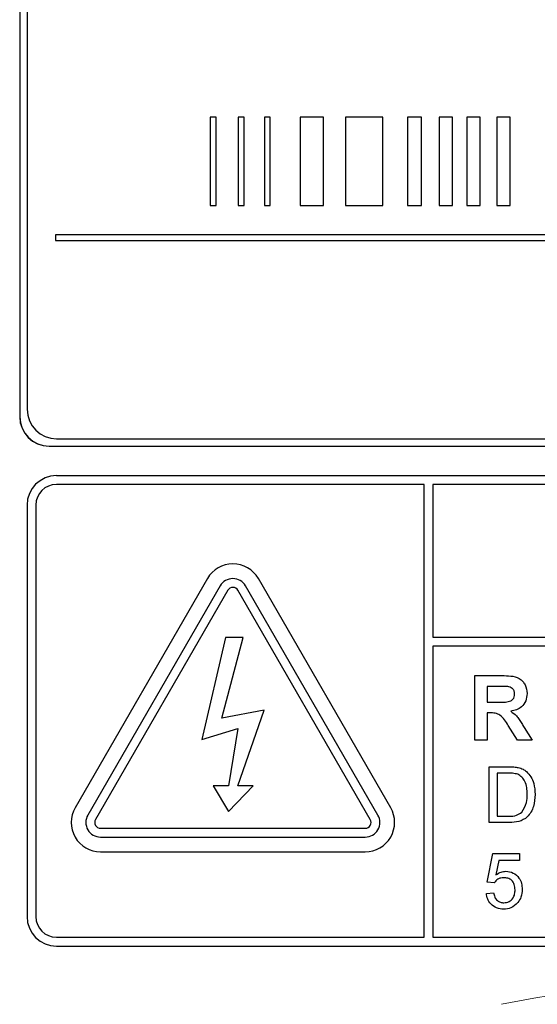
# Paper-space layout 'Blatt3' of a CAD drawing. Header units: millimetres. Extents: x 5 to 418, y 2 to 292.
# Tile 30 of 93: x 107.55 to 110.49, y 198.46 to 204.04. Entities that reach past the tile are written whole.
import ezdxf

# ---------------------------------------------------------------- set-up
doc = ezdxf.new("R2010")
doc.units = ezdxf.units.MM

psp = doc.layouts.new('Blatt3')

# ---------------------------------------------------------------- linework, layer by layer
at = {"color": 7, "linetype": 'Continuous', "lineweight": 25}
for p, q in [((107.5545, 208.5397), (107.5545, 201.7897)), ((107.5557, 208.5397), (107.5557, 201.7897)), ((107.5973, 208.4992), (107.5973, 201.8325)), ((108.6349, 203.4886), (108.6349, 202.9886)), ((108.6683, 203.4886), (108.6349, 203.4886)), ((108.6683, 202.9886), (108.6683, 203.4886)), ((108.7936, 203.4886), (108.7936, 202.9886)), ((108.8269, 203.4886), (108.7936, 203.4886)), ((108.8269, 202.9886), (108.8269, 203.4886)), ((108.9744, 203.4886), (108.9411, 203.4886)), ((108.9411, 203.4886), (108.9411, 202.9886)), ((108.9744, 202.9886), (108.9744, 203.4886)), ((109.2759, 203.4886), (109.1444, 203.4886)), ((109.1444, 203.4886), (109.1444, 202.9886)), ((109.2759, 202.9886), (109.2759, 203.4886)), ((109.6128, 203.4886), (109.4015, 203.4886)), ((109.4015, 203.4886), (109.4015, 202.9886)), ((109.6128, 202.9886), (109.6128, 203.4886)), ((109.7523, 203.4886), (109.7523, 202.9886)), ((109.832, 203.4886), (109.7523, 203.4886)), ((109.832, 202.9886), (109.832, 203.4886)), ((110.0079, 203.4886), (109.9316, 203.4886)), ((109.9316, 203.4886), (109.9316, 202.9886)), ((110.0079, 202.9886), (110.0079, 203.4886)), ((110.1649, 203.4886), (110.0886, 203.4886)), ((110.0886, 203.4886), (110.0886, 202.9886)), ((110.1649, 202.9886), (110.1649, 203.4886)), ((110.3344, 203.4886), (110.2581, 203.4886)), ((110.2581, 203.4886), (110.2581, 202.9886)), ((110.3344, 202.9886), (110.3344, 203.4886)), ((108.6349, 202.9886), (108.6683, 202.9886)), ((108.7936, 202.9886), (108.8269, 202.9886)), ((108.9411, 202.9886), (108.9744, 202.9886)), ((109.1444, 202.9886), (109.2759, 202.9886)), ((109.4015, 202.9886), (109.6128, 202.9886)), ((109.7523, 202.9886), (109.832, 202.9886)), ((109.9316, 202.9886), (110.0079, 202.9886)), ((110.0886, 202.9886), (110.1649, 202.9886)), ((110.2581, 202.9886), (110.3344, 202.9886)), ((107.7573, 202.822), (107.7573, 202.7886)), ((115.9462, 202.822), (107.7573, 202.822)), ((107.7573, 202.7886), (115.9462, 202.7886)), ((107.7212, 201.6242), (116.1378, 201.6242)), ((107.7212, 201.623), (116.1378, 201.623)), ((107.764, 201.6658), (116.0973, 201.6658)), ((116.0962, 201.4563), (107.7628, 201.4563)), ((109.8462, 201.4063), (107.7628, 201.4063)), ((109.8462, 198.8397), (109.8462, 201.4063)), ((116.0962, 201.4063), (109.8962, 201.4063)), ((109.8962, 201.4063), (109.8962, 200.5398)), ((107.5962, 201.2897), (107.5962, 198.9563)), ((107.6462, 201.2897), (107.6462, 198.9563)), ((108.6185, 200.873), (107.8685, 199.574)), ((109.6572, 199.574), (108.9072, 200.873)), ((108.6907, 200.8313), (107.9407, 199.5323)), ((108.734, 200.8063), (107.984, 199.5073)), ((109.5417, 199.5073), (108.7917, 200.8063)), ((109.585, 199.5323), (108.835, 200.8313)), ((108.7212, 200.5397), (108.5876, 199.9598)), ((108.7001, 200.0823), (108.8204, 200.5397)), ((108.8204, 200.5397), (108.7212, 200.5397)), ((109.8962, 200.5398), (116.2128, 200.5398)), ((109.8962, 200.4898), (109.8962, 198.8397)), ((116.2128, 200.4898), (109.8962, 200.4898)), ((110.1338, 199.9563), (110.1338, 200.323)), ((110.1338, 200.323), (110.2876, 200.323)), ((110.2043, 200.2619), (110.2043, 200.1726)), ((110.2642, 200.2619), (110.2043, 200.2619)), ((110.2043, 200.1726), (110.2611, 200.1726)), ((108.9402, 200.1274), (108.7001, 200.0823)), ((108.7917, 199.6972), (108.9402, 200.1274)), ((110.2043, 200.1115), (110.2043, 199.9563)), ((110.2201, 200.1115), (110.2043, 200.1115)), ((108.5876, 199.9598), (108.7917, 200.0223)), ((108.7917, 200.0223), (108.7371, 199.6972)), ((110.3757, 199.9563), (110.3236, 200.0396)), ((110.4137, 200.0289), (110.4581, 199.9563)), ((110.2043, 199.9563), (110.1338, 199.9563)), ((110.4581, 199.9563), (110.3757, 199.9563)), ((110.216, 199.8063), (110.3243, 199.8063)), ((110.216, 199.4897), (110.216, 199.8063)), ((110.3249, 199.7698), (110.2607, 199.7698)), ((110.2607, 199.7698), (110.2607, 199.5262)), ((108.7371, 199.6972), (108.651, 199.6972)), ((108.651, 199.6972), (108.7371, 199.5522)), ((108.7371, 199.5522), (108.8778, 199.6972)), ((108.8778, 199.6972), (108.7917, 199.6972)), ((110.2607, 199.5262), (110.326, 199.5262)), ((108.0128, 199.4573), (109.5128, 199.4573)), ((110.3295, 199.4897), (110.216, 199.4897)), ((108.0128, 199.4073), (109.5128, 199.4073)), ((108.0128, 199.324), (109.5128, 199.324)), ((110.2039, 199.1527), (110.2363, 199.3151)), ((110.2363, 199.3151), (110.3865, 199.3151)), ((110.3865, 199.3151), (110.3865, 199.2745)), ((110.2695, 199.2745), (110.2534, 199.1925)), ((110.3865, 199.2745), (110.2695, 199.2745)), ((110.2445, 199.1486), (110.2039, 199.1527)), ((110.1998, 199.0877), (110.2404, 199.0918)), ((107.7628, 198.8397), (109.8462, 198.8397)), ((109.8962, 198.8397), (116.0962, 198.8397)), ((107.7628, 198.7897), (116.0962, 198.7897))]:
    psp.add_line(p, q, dxfattribs=at)
at = {"color": 7, "linetype": 'Continuous', "lineweight": 18}
for p, q in [((107.5557, 201.7897), (107.5545, 201.7897)), ((107.7212, 201.6242), (107.7212, 201.623))]:
    psp.add_line(p, q, dxfattribs=at)
at = {"color": 7, "linetype": 'Continuous', "lineweight": 25}
for centre, radius, start, end in [((107.7212, 201.7897), 0.1667, 180, 270), ((107.7212, 201.7897), 0.1655, 180, 270), ((107.764, 201.8325), 0.1667, 180, 270), ((107.7628, 201.2897), 0.1667, 90, 180), ((107.7628, 201.2897), 0.1167, 90, 180), ((108.7628, 200.7897), 0.1667, 30, 150), ((108.7628, 200.7897), 0.0833, 30, 150), ((108.7628, 200.7897), 0.0333, 30, 150), ((108.0128, 199.4906), 0.1667, 150, 270), ((109.5128, 199.4906), 0.1667, 270, 30), ((108.0128, 199.4906), 0.0833, 150, 270), ((108.0128, 199.4906), 0.0333, 150, 270), ((109.5128, 199.4906), 0.0833, 270, 30), ((109.5128, 199.4906), 0.0333, 270, 30), ((107.7628, 198.9563), 0.1667, 180, 270), ((107.7628, 198.9563), 0.1167, 180, 270)]:
    psp.add_arc(centre, radius, start, end, dxfattribs=at)
at = {"color": 7, "linetype": 'Continuous', "lineweight": 18}
psp.add_arc((111.9295, 190.123), 8.4971, 78.83718, 101.16282, dxfattribs=at)
at = {"color": 7, "linetype": 'Continuous', "lineweight": 25}
for points, knots in [([(110.2876, 200.323), (110.3043, 200.3227), (110.3375, 200.3222), (110.3799, 200.3134), (110.4058, 200.2915), (110.4249, 200.2635), (110.4279, 200.2382), (110.4299, 200.2214)], [0, 0, 0, 0, 0.251138, 0.500538, 0.625743, 0.751054, 1, 1, 1, 1]), ([(110.3203, 200.2607), (110.3098, 200.2612), (110.2911, 200.262), (110.2724, 200.2619), (110.2642, 200.2619)], [0, 0, 0, 0, 0.559921, 1, 1, 1, 1]), ([(110.3594, 200.2182), (110.3589, 200.2242), (110.3579, 200.2361), (110.3445, 200.2542), (110.3295, 200.2582), (110.3203, 200.2607)], [0, 0, 0, 0, 0.281084, 0.561281, 1, 1, 1, 1]), ([(110.2611, 200.1726), (110.2818, 200.1719), (110.3078, 200.171), (110.338, 200.179), (110.3506, 200.1887), (110.3584, 200.2026), (110.3591, 200.213), (110.3594, 200.2182)], [0, 0, 0, 0, 0.500908, 0.625718, 0.750365, 0.875021, 1, 1, 1, 1]), ([(110.4299, 200.2214), (110.4287, 200.2073), (110.4263, 200.179), (110.4024, 200.1455), (110.3706, 200.1271), (110.3489, 200.1228), (110.338, 200.1206)], [0, 0, 0, 0, 0.279943, 0.558974, 0.779184, 1, 1, 1, 1]), ([(110.338, 200.1206), (110.3491, 200.1126), (110.3676, 200.0995), (110.3864, 200.0742), (110.4005, 200.0519), (110.4093, 200.0366), (110.4137, 200.0289)], [0, 0, 0, 0, 0.339561, 0.559573, 0.779778, 1, 1, 1, 1]), ([(110.3236, 200.0396), (110.3104, 200.0618), (110.292, 200.0927), (110.2498, 200.1118), (110.23, 200.1116), (110.2201, 200.1115)], [0, 0, 0, 0, 0.560986, 0.779305, 1, 1, 1, 1]), ([(110.3243, 199.8063), (110.3348, 199.8063), (110.3536, 199.8062), (110.3721, 199.8031), (110.3803, 199.8018)], [0, 0, 0, 0, 0.560174, 1, 1, 1, 1]), ([(110.3803, 199.8018), (110.3896, 199.7991), (110.4064, 199.7943), (110.4202, 199.7838), (110.4263, 199.7791)], [0, 0, 0, 0, 0.559847, 1, 1, 1, 1]), ([(110.4263, 199.7791), (110.4356, 199.7695), (110.4543, 199.7502), (110.4723, 199.705), (110.4745, 199.6707), (110.4759, 199.6497)], [0, 0, 0, 0, 0.279769, 0.559929, 1, 1, 1, 1]), ([(110.3772, 199.7633), (110.3676, 199.7656), (110.3504, 199.7698), (110.3327, 199.7698), (110.3249, 199.7698)], [0, 0, 0, 0, 0.559255, 1, 1, 1, 1]), ([(110.4312, 199.6504), (110.4298, 199.6755), (110.4278, 199.7106), (110.4025, 199.7484), (110.3856, 199.7583), (110.3772, 199.7633)], [0, 0, 0, 0, 0.55915, 0.78004, 1, 1, 1, 1]), ([(110.4759, 199.6497), (110.4743, 199.6266), (110.4711, 199.5805), (110.4388, 199.5209), (110.3841, 199.4919), (110.3477, 199.4904), (110.3295, 199.4897)], [0, 0, 0, 0, 0.28084, 0.559952, 0.779068, 1, 1, 1, 1]), ([(110.4008, 199.5486), (110.4113, 199.5662), (110.4303, 199.5976), (110.4309, 199.6342), (110.4312, 199.6504)], [0, 0, 0, 0, 0.557452, 1, 1, 1, 1]), ([(110.326, 199.5262), (110.3413, 199.5262), (110.3687, 199.5262), (110.391, 199.5418), (110.4008, 199.5486)], [0, 0, 0, 0, 0.561861, 1, 1, 1, 1]), ([(110.2986, 199.1771), (110.2926, 199.1768), (110.2807, 199.1762), (110.2604, 199.1679), (110.2505, 199.1559), (110.2445, 199.1486)], [0, 0, 0, 0, 0.280925, 0.561161, 1, 1, 1, 1]), ([(110.2534, 199.1925), (110.263, 199.1991), (110.2802, 199.2108), (110.3008, 199.2128), (110.3099, 199.2136)], [0, 0, 0, 0, 0.559939, 1, 1, 1, 1]), ([(110.3622, 199.1087), (110.3615, 199.1186), (110.3603, 199.1384), (110.3453, 199.1633), (110.322, 199.1757), (110.3064, 199.1766), (110.2986, 199.1771)], [0, 0, 0, 0, 0.280653, 0.559595, 0.77929, 1, 1, 1, 1]), ([(110.3099, 199.2136), (110.3243, 199.2117), (110.3534, 199.2079), (110.384, 199.179), (110.4006, 199.1452), (110.402, 199.1225), (110.4028, 199.1111)], [0, 0, 0, 0, 0.27917, 0.558797, 0.779169, 1, 1, 1, 1]), ([(110.2984, 199.035), (110.3088, 199.036), (110.3296, 199.0382), (110.351, 199.0597), (110.3609, 199.0844), (110.3618, 199.1006), (110.3622, 199.1087)], [0, 0, 0, 0, 0.279539, 0.558252, 0.778884, 1, 1, 1, 1]), ([(110.4028, 199.1111), (110.4017, 199.096), (110.3997, 199.0692), (110.385, 199.0467), (110.3786, 199.0369)], [0, 0, 0, 0, 0.559726, 1, 1, 1, 1]), ([(110.2982, 198.9984), (110.2843, 198.9996), (110.2567, 199.0018), (110.2242, 199.0251), (110.205, 199.0555), (110.2015, 199.077), (110.1998, 199.0877)], [0, 0, 0, 0, 0.28007, 0.559249, 0.779432, 1, 1, 1, 1]), ([(110.2404, 199.0918), (110.2421, 199.0835), (110.2454, 199.0671), (110.2591, 199.047), (110.2786, 199.0363), (110.2918, 199.0354), (110.2984, 199.035)], [0, 0, 0, 0, 0.2807138, 0.5599263, 0.7796221, 1, 1, 1, 1]), ([(110.3786, 199.0369), (110.366, 199.0243), (110.3434, 199.0019), (110.312, 198.9995), (110.2982, 198.9984)], [0, 0, 0, 0, 0.558485, 1, 1, 1, 1])]:
    psp.add_open_spline(points, degree=3, knots=knots, dxfattribs=at)

doc.saveas('drawing.dxf')
